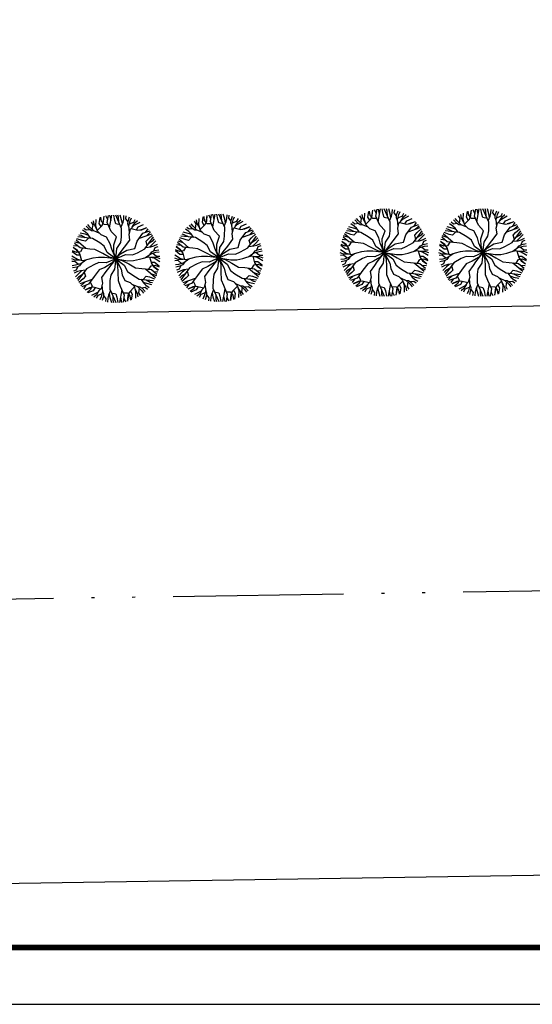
# Model space of a CAD drawing. Extents: x 499396 to 499732, y 3804753 to 3804872.
# Tile 7 of 40: x 499529 to 499547, y 3804753 to 3804788. Entities that reach past the tile are written whole.
import ezdxf

# ---------------------------------------------------------------- set-up
doc = ezdxf.new("R2010")
doc.units = 0
doc.linetypes.add('X7', pattern=[9.999, 6, -1.333, 0, -1.333, 0, -1.333])
doc.layers.get('0').update_dxf_attribs({"linetype": 'CONTINUOUS'})
for name, color, linetype in [('PUB_TITLE', 4, 'CONTINUOUS'), ('绿地', 84, 'CONTINUOUS'), ('道路1', 4, 'CONTINUOUS')]:
    doc.layers.add(name, color=color, linetype=linetype)
doc.styles.get("Standard").update_dxf_attribs({"font": 'rs.shx', "bigfont": 'hztxt.shx'})

# ---------------------------------------------------------------- blocks, each defined once
blk = doc.blocks.new('M_F7')
for points in [[(-215, 327), (-158, 384), (-140, 428), (-134, 489)], [(-170, 372), (-190, 407), (-181, 474)], [(-86, 391), (-135, 393), (-165, 428), (-171, 478)], [(-151, 411), (-143, 436), (-135, 489)], [(-93, 449), (-114, 494)], [(-1, -1), (-22, 73), (-24, 159), (7, 251), (-54, 315), (-98, 418), (-84, 500)], [(-71, 356), (-44, 503)], [(-55, 442), (-69, 502)], [(49, 391), (-1, 403), (-13, 441), (-24, 503)], [(-1, -1), (13, 119), (57, 188), (65, 251), (67, 349), (-1, 503)], [(34, 424), (32, 478), (24, 503)], [(76, 405), (67, 447), (50, 503)], [(60, 366), (83, 420), (91, 453), (94, 498)], [(141, 424), (114, 459), (119, 493)], [(152, 368), (139, 401), (141, 434), (157, 482)], [(159, 305), (151, 378), (166, 438), (181, 473)], [(-298, 334), (-342, 329), (-369, 349)], [(-244, 316), (-279, 321), (-307, 340), (-340, 377)], [(-186, 291), (-253, 320), (-298, 364), (-321, 394)], [(-271, 338), (-263, 391), (-282, 422)], [(-221, 345), (-250, 397), (-256, 438)], [(-1, -1), (-47, 110), (-64, 171), (-106, 249), (-169, 274), (-212, 316), (-230, 376), (-227, 454)], [(-1, -1), (50, 68), (102, 134), (163, 215), (153, 282), (168, 340), (211, 386), (280, 422)], [(157, 402), (207, 422), (225, 454)], [(176, 348), (254, 328), (301, 334), (358, 359)], [(189, 363), (219, 413), (252, 440)], [(237, 332), (258, 367), (320, 393)], [(281, 335), (307, 341), (357, 360)], [(343, 304), (372, 345)], [(-315, 238), (-351, 201), (-389, 210), (-449, 231)], [(-1, -1), (-98, 71), (-135, 144), (-186, 182), (-270, 233), (-437, 251)], [(-352, 242), (-399, 267), (-425, 273)], [(-313, 269), (-355, 282), (-412, 295)], [(-288, 235), (-323, 282), (-348, 305), (-386, 331)], [(-1, -1), (53, 55), (126, 99), (221, 118), (247, 203), (313, 293), (392, 322)], [(-1, -1), (110, 48), (192, 43), (250, 68), (336, 115), (436, 251)], [(273, 238), (414, 288)], [(363, 152), (349, 201), (376, 230), (424, 272)], [(356, 268), (401, 310)], [(385, 182), (431, 210), (448, 229)], [(-383, 121), (-409, 79), (-454, 72), (-500, 91)], [(-392, -23), (-413, 55), (-442, 93), (-492, 129)], [(-433, 75), (-451, 94), (-492, 128)], [(-437, 144), (-486, 149)], [(-1, -1), (-76, 18), (-151, 59), (-242, 105), (-301, 112), (-412, 124), (-476, 177)], [(-412, 174), (-471, 192)], [(-345, 116), (-459, 214)], [(347, 130), (405, 137), (438, 147), (479, 167)], [(389, 135), (421, 164), (461, 207)], [(438, 89), (455, 130), (487, 142)], [(-1, -1), (-132, 15), (-201, 15), (-264, 8), (-323, -9), (-381, -25), (-442, -11), (-508, 30)], [(-408, 39), (-449, 39), (-502, 80)], [(-1, -1), (138, -24), (206, -22), (275, -7), (321, 7), (379, 23), (441, 9), (506, -32)], [(344, 14), (403, 57), (463, 74), (501, 79)], [(390, 21), (411, -57), (440, -95), (490, -131)], [(395, 51), (417, 79), (447, 94), (496, 104)], [(409, 16), (468, 16), (507, 1)], [(427, 64), (469, 30), (506, 31)], [(-410, -18), (-470, -18), (-509, -3)], [(-429, -66), (-471, -32), (-508, -33)], [(-346, -16), (-405, -59), (-465, -76), (-502, -81)], [(-397, -53), (-419, -81), (-449, -96), (-498, -106)], [(-439, -91), (-457, -132), (-488, -144)], [(-1, -1), (-112, -49), (-194, -45), (-252, -70), (-338, -117), (-437, -253)], [(-1, -1), (-54, -57), (-127, -101), (-193, -129), (-248, -205), (-314, -295), (-393, -324)], [(-1, -1), (-86, -109), (-115, -148), (-164, -217), (-154, -284), (-170, -342), (-213, -388), (-281, -424)], [(-1, -1), (-14, -121), (-59, -190), (-67, -253), (-69, -351), (-1, -505)], [(-1, -1), (21, -75), (23, -161), (26, -253), (52, -317), (97, -419), (83, -502)], [(-1, -1), (74, -19), (149, -60), (228, -107), (300, -113), (410, -126), (475, -179)], [(-1, -1), (97, -73), (134, -146), (184, -184), (268, -235), (436, -253)], [(-1, -1), (63, -121), (75, -185), (105, -250), (167, -275), (210, -318), (229, -378), (226, -456)], [(381, -122), (407, -81), (453, -74), (499, -92)], [(407, -41), (448, -41), (501, -82)], [(431, -77), (449, -96), (491, -130)], [(-349, -132), (-407, -139), (-440, -149), (-480, -168)], [(-390, -137), (-422, -166), (-463, -209)], [(-386, -184), (-432, -212), (-450, -231)], [(-365, -154), (-350, -203), (-377, -232), (-426, -273)], [(314, -240), (349, -203), (387, -211), (448, -233)], [(343, -118), (457, -216)], [(410, -175), (469, -194)], [(435, -146), (485, -151)], [(-274, -240), (-416, -290)], [(-357, -270), (-403, -312)], [(-345, -306), (-373, -346)], [(-177, -350), (-256, -330), (-302, -336), (-359, -361)], [(-283, -337), (-308, -343), (-358, -362)], [(-297, -271), (-274, -314), (-290, -357), (-330, -388)], [(-239, -334), (-260, -369), (-322, -395)], [(-161, -307), (-152, -380), (-168, -440), (-183, -475)], [(213, -329), (157, -386), (139, -430), (132, -491)], [(185, -293), (251, -322), (296, -365), (319, -396)], [(242, -318), (277, -323), (305, -341), (339, -379)], [(269, -339), (261, -393), (280, -424)], [(287, -237), (322, -284), (347, -307), (384, -332)], [(296, -336), (340, -330), (367, -351)], [(312, -270), (353, -284), (411, -297)], [(350, -244), (398, -269), (423, -275)], [(-191, -364), (-221, -415), (-253, -442)], [(-159, -404), (-209, -424), (-227, -456)], [(-154, -370), (-141, -403), (-143, -436), (-158, -484)], [(-142, -426), (-115, -461), (-120, -495)], [(-61, -368), (-84, -422), (-92, -455), (-95, -500)], [(-78, -406), (-69, -449), (-51, -505)], [(-50, -392), (-1, -405), (11, -442), (23, -505)], [(-35, -426), (-34, -480), (-26, -505)], [(70, -358), (42, -505)], [(54, -444), (67, -504)], [(85, -392), (134, -394), (163, -430), (170, -479)], [(91, -451), (112, -496)], [(149, -413), (142, -438), (133, -491)], [(169, -374), (189, -409), (179, -476)], [(219, -347), (248, -398), (255, -440)]]:
    blk.add_lwpolyline(points)
at = {"width": 0.8, "flags": 9}
for tag in ['YSIZE', 'XSIZE']:
    blk.add_attdef(tag, (3, -3), '', height=0.2, dxfattribs=at)
blk = doc.blocks.new('wrtgtg')
at = {"layer": 'PUB_TITLE'}
blk.add_lwpolyline([(-75296, -5841), (8804, -5841), (8804, 53559), (-75296, 53559)], close=True, dxfattribs=at)
at = {"layer": 'PUB_TITLE', "const_width": 100}
blk.add_lwpolyline([(-72796, -4841), (7804, -4841), (7804, 52559), (-72796, 52559)], close=True, dxfattribs=at)

msp = doc.modelspace()

# ---------------------------------------------------------------- linework, layer by layer
at = {"layer": '道路1', "linetype": 'Continuous'}
for p, q in [((499550.72, 3804777.78), (499520.169, 3804777.31)), ((499550.874, 3804757.76), (499400.874, 3804755.454))]:
    msp.add_line(p, q, dxfattribs=at)
at = {"layer": '道路1', "color": 1, "linetype": 'X7'}
msp.add_line((499550.72, 3804767.759), (499400.72, 3804765.453), dxfattribs=at)

# ---------------------------------------------------------------- block references
at = {"xscale": 0.002, "yscale": 0.002, "zscale": 0.002}
msp.add_blockref('wrtgtg', (499546.311, 3804764.859), dxfattribs=at)
at = {"layer": '绿地', "xscale": 0.003048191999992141, "yscale": 0.003048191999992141, "zscale": 0.003048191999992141}
for p in [(499541.955, 3804779.615), (499545.423, 3804779.615), (499532.512, 3804779.398), (499536.135, 3804779.429)]:
    msp.add_blockref('M_F7', p, dxfattribs=at)

doc.saveas('drawing.dxf')
